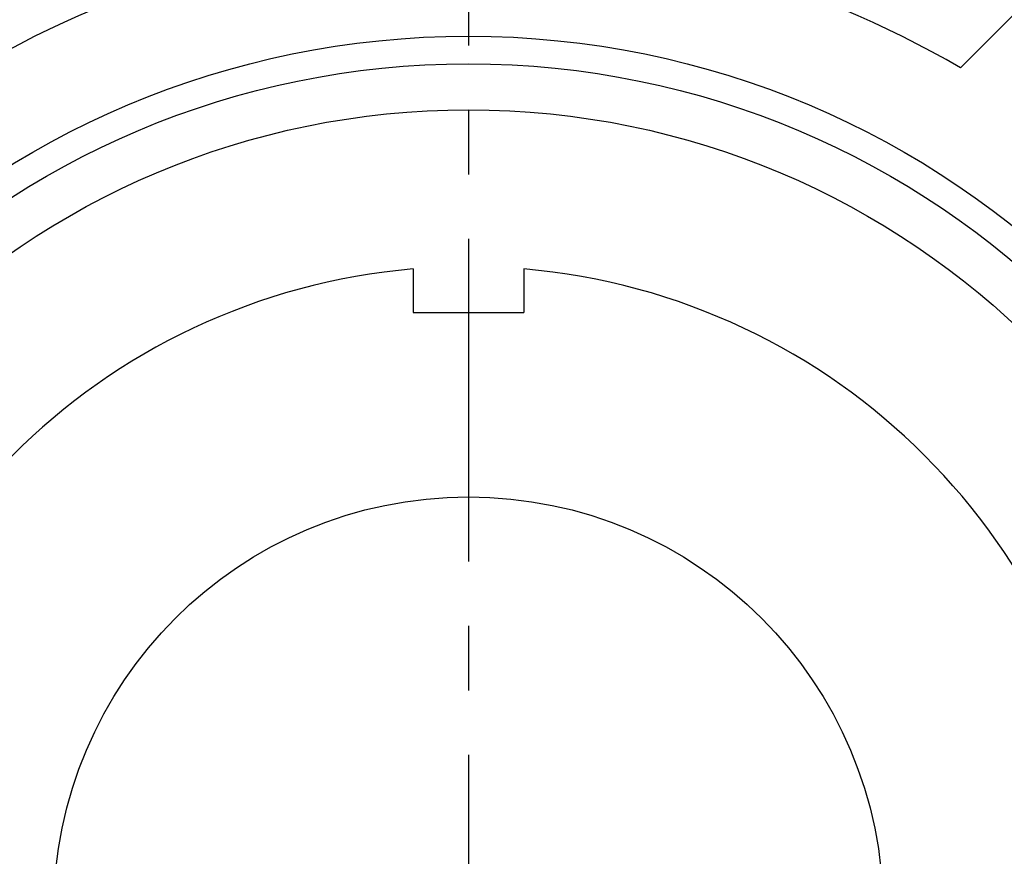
# Model space of a CAD drawing. Extents: x -93 to 207, y -93 to 207.
# Tile 3 of 11: x -24 to 29, y 3 to 48. Entities that reach past the tile are written whole.
import ezdxf

# ---------------------------------------------------------------- set-up
doc = ezdxf.new("R2010")
doc.units = 0
doc.header["$LTSCALE"] = 14
doc.linetypes.add('CENTER', pattern=[2, 1.25, -0.25, 0.25, -0.25])
doc.layers.get('0').update_dxf_attribs({"linetype": 'CONTINUOUS'})
doc.layers.add('CENTER', color=1, linetype='CENTER')

msp = doc.modelspace()

# ---------------------------------------------------------------- linework, layer by layer
for p, q in [((39.244, 58.336), (26.695, 45.786)), ((-3, 34.871), (-3, 32.5)), ((3, 34.871), (3, 32.5)), ((-3, 32.5), (3, 32.5))]:
    msp.add_line(p, q)
for radius in [82.5, 47.5, 46, 43.506, 22.5]:
    msp.add_circle((0, 0), radius)
for radius, start, end in [(53, 59.7568, 120.2432), (35, 94.9171, 175.0829), (35, 4.9171, 85.0829)]:
    msp.add_arc((0, 0), radius, start, end)
at = {"layer": 'CENTER'}
msp.add_line((0, 92.5), (0, -92.5), dxfattribs=at)

doc.saveas('drawing.dxf')
